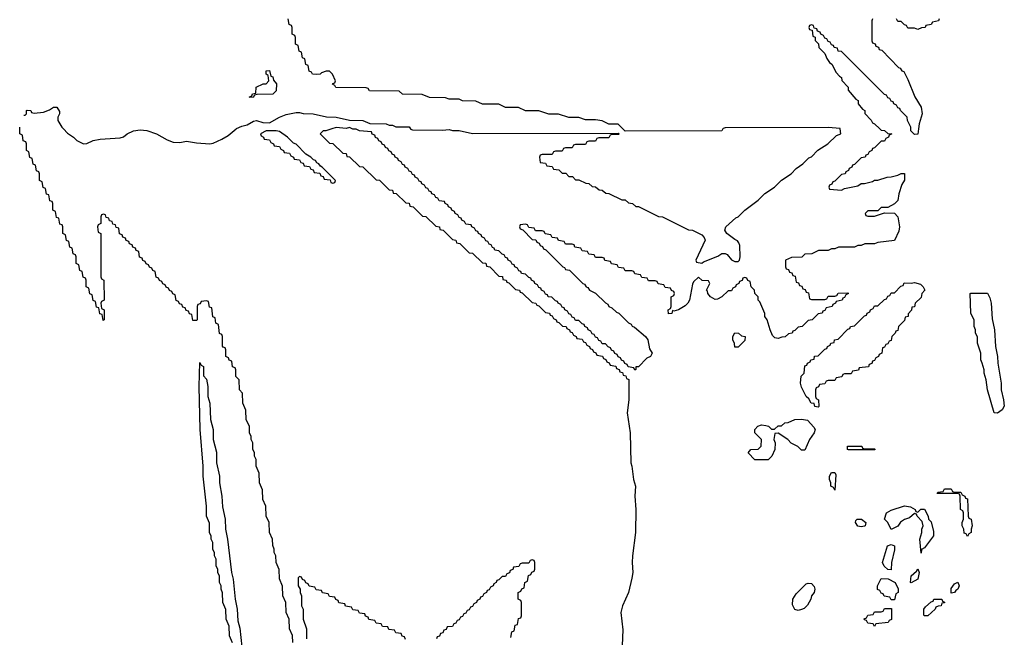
# Model space of a CAD drawing. Header units: inches. Extents: x 2550115 to 2887259, y 311850 to 494471.
# Tile 43 of 115: x 2723906 to 2729831, y 376940 to 380657. Entities that reach past the tile are written whole.
import ezdxf

# ---------------------------------------------------------------- set-up
doc = ezdxf.new("R2010")
doc.units = ezdxf.units.IN
doc.header["$MEASUREMENT"] = 0
doc.layers.add('C7327', color=7, linetype='Continuous')
doc.layers.add('C7328', color=7, linetype='Continuous')

msp = doc.modelspace()

# ---------------------------------------------------------------- linework, layer by layer
at = {"layer": 'C7327', "color": 6}
for points in [[(2725548.8, 376908.9), (2725548, 376950), (2725528.7, 376990), (2725528, 377050), (2725508.7, 377090), (2725508, 377150), (2725488.7, 377190), (2725487.3, 377247.3), (2725468.4, 377291.6), (2725467.3, 377347.3), (2725448.7, 377390), (2725448, 377430), (2725438, 377450), (2725438, 377470), (2725428.4, 377491.6), (2725428, 377530), (2725408.7, 377570), (2725408, 377630), (2725388.7, 377670), (2725388, 377730), (2725368.7, 377770), (2725367.3, 377827.3), (2725348.7, 377870), (2725347.3, 377927.3), (2725328.7, 377970), (2725328, 378010), (2725318, 378030), (2725318, 378050), (2725308.4, 378071.6), (2725308, 378110), (2725298, 378130), (2725298, 378150), (2725288.8, 378168.9), (2725288, 378210), (2725268.8, 378248.9), (2725267.3, 378307.3), (2725248, 378350), (2725246, 378410), (2725228.4, 378428.4), (2725226, 378490), (2725206, 378510), (2725206, 378550), (2725202, 378562), (2725187.3, 378567.3), (2725182, 378602), (2725167.3, 378607.3), (2725162, 378622), (2725146, 378630), (2725146, 378670), (2725142, 378682), (2725130, 378686), (2725127.3, 378692.7), (2725126, 378750), (2725122, 378762), (2725108.4, 378768.4), (2725102, 378822), (2725086, 378830), (2725082, 378862), (2725068.4, 378868.4), (2725062, 378922), (2725047.3, 378927.3), (2725042, 378962), (2725030, 378966), (2724998, 378962), (2724992.7, 378947.3), (2724978, 378942), (2724974, 378930), (2724974, 378850), (2724970, 378846), (2724947.3, 378847.3), (2724942, 378882), (2724927.3, 378887.3), (2724922, 378902), (2724907.3, 378907.3), (2724902, 378922), (2724887.3, 378927.3), (2724882, 378942), (2724867.3, 378947.3), (2724862, 378962), (2724847.3, 378967.3), (2724842, 379002), (2724827.3, 379007.3), (2724822, 379022), (2724807.3, 379027.3), (2724802, 379042), (2724787.3, 379047.3), (2724782, 379062), (2724767.3, 379067.3), (2724762, 379082), (2724747.3, 379087.3), (2724742, 379102), (2724727.3, 379107.3), (2724722, 379142), (2724707.3, 379147.3), (2724702, 379162), (2724687.3, 379167.3), (2724682, 379182), (2724667.3, 379187.3), (2724662, 379202), (2724647.3, 379207.3), (2724642, 379222), (2724627.3, 379227.3), (2724622, 379262), (2724607.3, 379267.3), (2724602, 379282), (2724587.3, 379287.3), (2724582, 379302), (2724567.3, 379307.3), (2724562, 379322), (2724547.3, 379327.3), (2724542, 379342), (2724527.3, 379347.3), (2724522, 379362), (2724507.3, 379367.3), (2724502, 379402), (2724487.3, 379407.3), (2724482, 379422), (2724467.3, 379427.3), (2724462, 379442), (2724447.3, 379447.3), (2724442, 379462), (2724427.3, 379467.3), (2724422, 379482), (2724410, 379486), (2724398, 379482), (2724394, 379470), (2724394, 379430), (2724378, 379422), (2724374, 379410), (2724378, 379378), (2724394, 379370), (2724394, 379110), (2724398, 379098), (2724412, 379090), (2724414, 378970), (2724398, 378962), (2724394, 378950), (2724398, 378918), (2724414, 378910), (2724414, 378850), (2724407.3, 378847.3), (2724402, 378882), (2724387.3, 378887.3), (2724382, 378922), (2724367.3, 378927.3), (2724362, 378962), (2724347.3, 378967.3), (2724342, 379002), (2724327.3, 379007.3), (2724322, 379042), (2724306, 379050), (2724306, 379090), (2724302, 379102), (2724287.3, 379107.3), (2724282, 379142), (2724267.3, 379147.3), (2724262, 379182), (2724246, 379190), (2724246, 379230), (2724242, 379242), (2724227.3, 379247.3), (2724222, 379282), (2724207.3, 379287.3), (2724202, 379322), (2724187.3, 379327.3), (2724182, 379362), (2724166, 379370), (2724166, 379410), (2724162, 379422), (2724147.3, 379427.3), (2724142, 379462), (2724127.3, 379467.3), (2724122, 379502), (2724106, 379510), (2724106, 379550), (2724102, 379562), (2724087.3, 379567.3), (2724082, 379602), (2724067.3, 379607.3), (2724062, 379642), (2724047.3, 379647.3), (2724042, 379682), (2724026, 379690), (2724026, 379730), (2724022, 379742), (2724007.3, 379747.3), (2724002, 379782), (2723987.3, 379787.3), (2723982, 379822), (2723967.3, 379827.3), (2723962, 379862), (2723946, 379870), (2723946, 379910), (2723942, 379922), (2723927.3, 379927.3), (2723922, 379962), (2723906, 379970), (2723906, 380000)], [(2724168.9, 380000), (2724194.6, 379974.6), (2724230, 379950.6), (2724250, 379930.7), (2724290, 379910.8), (2724310, 379911), (2724348, 379930), (2724390, 379938), (2724510, 379945.5), (2724530, 379952.4), (2724552.7, 379970), (2724590, 379988.4), (2724630, 379994), (2724670.2, 379990.2), (2724730, 379970.3), (2724794, 379934), (2724830, 379919.5), (2724870, 379917.6), (2724910, 379926.4), (2724970, 379915.8), (2725050, 379910.3), (2725070, 379913.7), (2725122.3, 379937.7), (2725159.7, 379960.3), (2725207.6, 380000)], [(2725784, 380000), (2725748, 379988), (2725732, 379988), (2725714, 379970), (2725770, 379914), (2725790, 379912), (2725850, 379854), (2725870, 379852), (2725874, 379834), (2725891.2, 379831.1), (2725950, 379774), (2725970, 379772), (2726050, 379694), (2726071.2, 379691.1), (2726130, 379634), (2726150, 379632), (2726154, 379614), (2726171.2, 379611.1), (2726230, 379554), (2726250, 379552), (2726254, 379534), (2726274, 379530), (2726330, 379474), (2726350, 379472), (2726410, 379414), (2726431.2, 379411.1), (2726434, 379394), (2726454, 379390), (2726510, 379334), (2726531.2, 379331.1), (2726534, 379314), (2726554, 379310), (2726610, 379254), (2726630, 379252), (2726690, 379194), (2726711.2, 379191.1), (2726714, 379174), (2726734, 379170), (2726790, 379114), (2726811.2, 379111.1), (2726814, 379094), (2726834, 379090), (2726838, 379078), (2726850, 379074), (2726890, 379034), (2726914, 379030), (2726918, 379018), (2726930, 379014), (2726990, 378954), (2727011.6, 378951.6), (2727018, 378938), (2727030, 378934), (2727070, 378894), (2727094, 378890), (2727098, 378878), (2727110, 378874), (2727118, 378858), (2727134, 378850), (2727138, 378838), (2727150, 378834), (2727172.7, 378812.7), (2727194, 378810), (2727198, 378798), (2727214, 378790), (2727218, 378778), (2727230, 378774), (2727238, 378758), (2727254, 378750), (2727258, 378738), (2727290, 378734), (2727298, 378718), (2727310, 378714), (2727318, 378698), (2727334, 378690), (2727338, 378678), (2727352.7, 378672.7), (2727358, 378658), (2727372.7, 378652.7), (2727378, 378638), (2727412.7, 378632.7), (2727418, 378618), (2727432.7, 378612.7), (2727438, 378598), (2727452.7, 378592.7), (2727458, 378578), (2727492.7, 378572.7), (2727498, 378558), (2727512.7, 378552.7), (2727518, 378538), (2727532.7, 378532.7), (2727538, 378518), (2727552.7, 378512.7), (2727558, 378498), (2727571.6, 378491.6), (2727572.2, 378370), (2727561.7, 378290), (2727579.3, 378170), (2727583, 377990), (2727590.3, 377970), (2727600.4, 377890), (2727612.4, 377850), (2727608.4, 377790), (2727613.7, 377710), (2727611.6, 377571.6), (2727594, 377430), (2727591.2, 377390), (2727594.7, 377330), (2727590, 377295.3), (2727570.3, 377210), (2727533, 377130), (2727523, 377090), (2727534.6, 376985.4), (2727530.4, 376890.4)], [(2729081.3, 380000), (2729090, 379991.3), (2729110.6, 379990.6), (2729130, 379972), (2729154, 379970), (2729138, 379962), (2729134, 379950), (2729118, 379942), (2729110, 379926), (2729090, 379926), (2729050, 379886), (2729038, 379882), (2729034, 379870), (2729018, 379862), (2729010, 379846), (2728998, 379842), (2728994, 379830), (2728970, 379826), (2728930, 379786), (2728918, 379782), (2728914, 379770), (2728898, 379762), (2728894, 379750), (2728878, 379742), (2728874, 379730), (2728850, 379726), (2728810, 379686), (2728798, 379682), (2728792.7, 379667.3), (2728778, 379662), (2728774, 379650), (2728778, 379638), (2728850, 379632), (2728870, 379642), (2728950, 379658), (2728970, 379671), (2728990, 379671), (2729037.2, 379682.8), (2729049.3, 379690.7), (2729069, 379691), (2729126, 379710), (2729150, 379711.3), (2729190, 379722), (2729210, 379731), (2729230.4, 379730.4), (2729230.7, 379690.7), (2729214.8, 379665.2), (2729196, 379610), (2729190, 379568), (2729170, 379548), (2729130, 379526), (2729090, 379526), (2729070, 379506), (2729010, 379506), (2728994, 379490), (2728998, 379478), (2729010, 379474), (2729050, 379474), (2729110, 379494), (2729170, 379492), (2729190.4, 379470.4), (2729200.5, 379410), (2729196.4, 379383.6), (2729170, 379328.7), (2729070, 379315.3), (2729050, 379308.7), (2728991.6, 379308.4), (2728970, 379298), (2728950, 379298), (2728930, 379288.7), (2728832.7, 379287.3), (2728810, 379278), (2728790, 379278), (2728770, 379268.7), (2728712.7, 379267.3), (2728671.6, 379248.4), (2728630, 379246), (2728611.6, 379228.4), (2728550, 379226), (2728514, 379210), (2728514, 379170), (2728518, 379158), (2728532.7, 379152.7), (2728538, 379138), (2728552.7, 379132.7), (2728558, 379118), (2728572.7, 379112.7), (2728578, 379078), (2728592.7, 379072.7), (2728598, 379058), (2728612.7, 379052.7), (2728618, 379038), (2728632.7, 379032.7), (2728638, 379018), (2728652.7, 379012.7), (2728658, 378978), (2728670, 378974), (2728750, 378974), (2728762, 378978), (2728770, 378994), (2728810, 378994), (2728822, 378998), (2728830, 379012), (2728890, 379014), (2728894, 379010), (2728878, 379002), (2728870, 378986), (2728858, 378982), (2728854, 378970), (2728818, 378962), (2728814, 378950), (2728798, 378942), (2728794, 378930), (2728758, 378922), (2728750, 378906), (2728738, 378902), (2728734, 378890), (2728710, 378886), (2728674, 378850), (2728650, 378846), (2728614, 378810), (2728590, 378806), (2728570, 378786), (2728558, 378782), (2728554, 378770), (2728532.7, 378767.3), (2728511.6, 378748.4), (2728492.7, 378747.3), (2728470, 378738), (2728450, 378742), (2728436.5, 378756.5), (2728421.2, 378790), (2728404, 378850), (2728389.3, 378870), (2728389.1, 378889.1), (2728359, 378959), (2728349, 378970), (2728348.7, 378988.7), (2728328.7, 379010), (2728328, 379030), (2728308, 379050), (2728302, 379082), (2728287.3, 379087.3), (2728282, 379102), (2728270, 379106), (2728258, 379102), (2728252.7, 379087.3), (2728238, 379082), (2728234, 379070), (2728218, 379062), (2728214, 379050), (2728198, 379042), (2728190, 379026), (2728170, 379026), (2728131.6, 378988.4), (2728105.4, 378974.6), (2728090, 378973.2), (2728062.7, 378990), (2728046, 379010), (2728044, 379024), (2728038, 379030), (2728058, 379070), (2728050, 379086), (2728011.6, 379088.4), (2727990, 379108), (2727961.1, 379078.9), (2727954.9, 379065.1), (2727936.5, 378970), (2727925.5, 378950), (2727910, 378934.5), (2727870.8, 378910), (2727842, 378902), (2727834, 378906), (2727830, 378888), (2727810, 378886), (2727808.4, 378911.6), (2727822, 378918), (2727826, 378930), (2727826, 378990), (2727842, 378998), (2727846, 379010), (2727842, 379022), (2727827.3, 379027.3), (2727822, 379042), (2727790, 379046), (2727782, 379062), (2727747.3, 379067.3), (2727742, 379082), (2727730, 379086), (2727690, 379086), (2727682, 379102), (2727650, 379106), (2727642, 379122), (2727607.3, 379127.3), (2727602, 379142), (2727590, 379146), (2727550, 379146), (2727542, 379162), (2727510, 379166), (2727502, 379182), (2727467.3, 379187.3), (2727462, 379202), (2727427.3, 379207.3), (2727422, 379222), (2727410, 379226), (2727370, 379226), (2727362, 379242), (2727330, 379246), (2727322, 379262), (2727290, 379266), (2727282, 379282), (2727247.3, 379287.3), (2727242, 379302), (2727230, 379306), (2727190, 379306), (2727182, 379322), (2727147.3, 379327.3), (2727142, 379342), (2727110, 379346), (2727102, 379362), (2727067.3, 379367.3), (2727062, 379382), (2727050, 379386), (2727010, 379386), (2727002, 379402), (2726970, 379406), (2726962, 379422), (2726950, 379426), (2726918, 379422), (2726914, 379410), (2726918, 379398), (2726932.7, 379392.7), (2726990, 379334), (2727012.7, 379332.7), (2727018, 379318), (2727032.7, 379312.7), (2727038, 379298), (2727052.7, 379292.7), (2727058, 379278), (2727072.7, 379272.7), (2727174, 379170), (2727184.7, 379164.7), (2727190, 379154), (2727214, 379150), (2727294, 379070), (2727304.7, 379064.7), (2727314, 379050), (2727324.7, 379044.7), (2727334, 379030), (2727371.2, 379011.1), (2727430, 378952), (2727444.7, 378944.7), (2727451.6, 378931.6), (2727470, 378922), (2727496.9, 378896.9), (2727511, 378891), (2727570, 378832), (2727584.7, 378824.7), (2727591.6, 378811.6), (2727606, 378806), (2727672, 378750), (2727684.7, 378730), (2727696, 378676), (2727711.3, 378650), (2727702, 378630), (2727679.8, 378620.2), (2727630, 378568.7), (2727612.7, 378567.3), (2727612.7, 378552.7), (2727608.4, 378548.4), (2727602, 378562), (2727567.3, 378567.3), (2727562, 378582), (2727547.3, 378587.3), (2727542, 378602), (2727527.3, 378607.3), (2727522, 378622), (2727507.3, 378627.3), (2727502, 378642), (2727487.3, 378647.3), (2727482, 378662), (2727467.3, 378667.3), (2727462, 378682), (2727447.3, 378687.3), (2727430, 378706), (2727410, 378706), (2727402, 378722), (2727390, 378726), (2727382, 378742), (2727370, 378746), (2727362, 378762), (2727350, 378766), (2727342, 378782), (2727326, 378790), (2727322, 378802), (2727306, 378810), (2727302, 378822), (2727290, 378826), (2727270, 378846), (2727250, 378846), (2727242, 378862), (2727230, 378866), (2727222, 378882), (2727210, 378886), (2727202, 378902), (2727186, 378910), (2727182, 378922), (2727170, 378926), (2727162, 378942), (2727146, 378950), (2727142, 378962), (2727130, 378966), (2727107.3, 378987.3), (2727086, 378990), (2727082, 379002), (2727070, 379006), (2727062, 379022), (2727046, 379030), (2727042, 379042), (2727030, 379046), (2727022, 379062), (2727006, 379070), (2727002, 379082), (2726986, 379090), (2726982, 379102), (2726970, 379106), (2726950, 379126), (2726926, 379130), (2726922, 379142), (2726910, 379146), (2726902, 379162), (2726886, 379170), (2726882, 379182), (2726870, 379186), (2726862, 379202), (2726846, 379210), (2726842, 379222), (2726830, 379226), (2726822, 379242), (2726810, 379246), (2726790, 379266), (2726766, 379270), (2726762, 379282), (2726750, 379286), (2726742, 379302), (2726730, 379306), (2726722, 379322), (2726710, 379326), (2726702, 379342), (2726686, 379350), (2726682, 379362), (2726666, 379370), (2726662, 379382), (2726650, 379386), (2726642, 379402), (2726626, 379410), (2726622, 379422), (2726590, 379426), (2726582, 379442), (2726566, 379450), (2726562, 379462), (2726550, 379466), (2726542, 379482), (2726526, 379490), (2726522, 379502), (2726506, 379510), (2726502, 379522), (2726486, 379530), (2726482, 379542), (2726466, 379550), (2726462, 379562), (2726430, 379566), (2726422, 379582), (2726410, 379586), (2726402, 379602), (2726386, 379610), (2726382, 379622), (2726370, 379626), (2726362, 379642), (2726350, 379646), (2726342, 379662), (2726326, 379670), (2726322, 379682), (2726310, 379686), (2726302, 379702), (2726286, 379710), (2726282, 379722), (2726270, 379726), (2726262, 379742), (2726250, 379746), (2726242, 379762), (2726226, 379770), (2726222, 379782), (2726210, 379786), (2726202, 379802), (2726186, 379810), (2726182, 379822), (2726166, 379830), (2726162, 379842), (2726147.3, 379847.3), (2726142, 379862), (2726127.3, 379867.3), (2726122, 379882), (2726107.3, 379887.3), (2726102, 379902), (2726087.3, 379907.3), (2726082, 379922), (2726067.3, 379927.3), (2726062, 379942), (2726047.3, 379947.3), (2726042, 379962), (2726027.3, 379967.3), (2726022, 379982), (2725950, 379988.7), (2725930, 379998), (2725910, 379998), (2725906, 380000)], [(2726256.8, 380000), (2726258, 379998), (2726270, 379994), (2726450, 379991.3), (2726490, 379996), (2726511.2, 379991.1), (2726550, 379990.8), (2726631.6, 379971.6), (2727510, 379974), (2727514, 379970), (2727510, 379966), (2727470, 379966), (2727458, 379962), (2727450, 379946), (2727390, 379946), (2727378, 379942), (2727370, 379926), (2727330, 379926), (2727318, 379922), (2727310, 379906), (2727250, 379906), (2727238, 379902), (2727230, 379886), (2727190, 379886), (2727178, 379882), (2727170, 379866), (2727130, 379866), (2727118, 379862), (2727110, 379846), (2727050, 379846), (2727038, 379842), (2727034, 379830), (2727038, 379798), (2727070, 379794), (2727078, 379778), (2727110, 379774), (2727118, 379758), (2727150, 379754), (2727170, 379734), (2727192.7, 379732.7), (2727210, 379714), (2727232.7, 379712.7), (2727250, 379694), (2727270, 379694), (2727312.7, 379672.7), (2727331.6, 379671.6), (2727350, 379654), (2727371.6, 379651.6), (2727392.7, 379632.7), (2727411.6, 379631.6), (2727432.7, 379612.7), (2727451.6, 379611.6), (2727530, 379572), (2727550, 379572), (2727570, 379554), (2727594, 379550), (2727612.7, 379532.7), (2727630, 379532), (2727750, 379472), (2727774, 379470), (2727930, 379392), (2727954, 379390), (2728010, 379362), (2728025.4, 379345.4), (2728030.7, 379330), (2727974, 379210), (2727978, 379198), (2728010, 379192), (2728020.2, 379199.8), (2728106.6, 379233.4), (2728130, 379250.8), (2728150, 379250.8), (2728163.5, 379243.5), (2728190, 379211), (2728210, 379201), (2728230, 379202), (2728238, 379210), (2728241.2, 379230), (2728238.6, 379298.6), (2728234, 379314), (2728226, 379326), (2728210, 379333.2), (2728161.2, 379370), (2728149.3, 379390), (2728154, 379410), (2728215.5, 379464.5), (2728230, 379471.3), (2728269.3, 379510.7), (2728350, 379571.3), (2728389.2, 379610.8), (2728448, 379650), (2728489.1, 379690.9), (2728548, 379730), (2728578, 379762), (2728618, 379790), (2728653.6, 379826.4), (2728670, 379832), (2728708.8, 379871.1), (2728768, 379910), (2728820.2, 379959.8), (2728846, 379970), (2728842.2, 380000)], [(2728136.9, 380000), (2728130, 379988), (2727550, 379986), (2727535.5, 380000)], [(2729314.5, 380000), (2729310, 379968.7), (2729290, 379966), (2729269.1, 379989.1), (2729268.5, 380000)], [(2725187.3, 376907.3), (2725168.8, 376948.9), (2725167.3, 377007.3), (2725148.7, 377050), (2725147.3, 377107.3), (2725128.7, 377150), (2725127.3, 377207.3), (2725118, 377230), (2725118, 377250), (2725108.8, 377268.9), (2725107.3, 377307.3), (2725098, 377330), (2725098, 377350), (2725088.8, 377368.9), (2725088, 377410), (2725078, 377430), (2725078, 377450), (2725068.8, 377468.9), (2725068, 377510), (2725058, 377530), (2725058, 377550), (2725048.8, 377568.9), (2725047.3, 377627.3), (2725029.4, 377669.4), (2725029.1, 377729.1), (2725009.5, 377909.5), (2725009.3, 377970), (2724992.7, 378190), (2724985.2, 378450), (2724990, 378594), (2724998, 378578), (2725012, 378570), (2725012.7, 378512.7), (2725030, 378494), (2725037.3, 378450), (2725038.8, 378390), (2725050.6, 378349.4), (2725054.8, 378250), (2725070.6, 378190), (2725070.7, 378130), (2725090, 378054), (2725090.6, 377990), (2725107.7, 377910), (2725107.7, 377870), (2725123, 377790), (2725126, 377726), (2725141.6, 377650), (2725144.9, 377590), (2725157.1, 377530), (2725180.5, 377330), (2725190.4, 377290), (2725202, 377170), (2725214.4, 377110), (2725219.1, 377039.1), (2725230, 376994), (2725242, 376882)], [(2726862, 376938), (2726867.3, 376972.7), (2726882, 376978), (2726887.3, 377012.7), (2726902, 377018), (2726907.3, 377052.7), (2726922, 377058), (2726926, 377070), (2726926, 377150), (2726922, 377162), (2726906, 377170), (2726906, 377210), (2726922, 377218), (2726927.3, 377232.7), (2726942, 377238), (2726946, 377270), (2726962, 377278), (2726967.3, 377312.7), (2726982, 377318), (2726987.3, 377332.7), (2727002, 377338), (2727006, 377350), (2727006, 377390), (2727002, 377402), (2726990, 377406), (2726978, 377402), (2726970, 377386), (2726930, 377386), (2726918, 377382), (2726910, 377366), (2726878, 377362), (2726872.7, 377347.3), (2726858, 377342), (2726852.7, 377327.3), (2726838, 377322), (2726830, 377306), (2726810, 377306), (2726790, 377286), (2726778, 377282), (2726774, 377270), (2726758, 377262), (2726754, 377250), (2726738, 377242), (2726730, 377226), (2726718, 377222), (2726714, 377210), (2726698, 377202), (2726690, 377186), (2726678, 377182), (2726674, 377170), (2726658, 377162), (2726654, 377150), (2726638, 377142), (2726630, 377126), (2726618, 377122), (2726610, 377106), (2726598, 377102), (2726590, 377086), (2726578, 377082), (2726570, 377066), (2726558, 377062), (2726550, 377046), (2726538, 377042), (2726530, 377026), (2726518, 377022), (2726510, 377006), (2726478, 377002), (2726472.7, 376987.3), (2726458, 376982), (2726452.7, 376967.3), (2726438, 376962), (2726432.7, 376947.3), (2726418, 376942), (2726414, 376930)], [(2726227.3, 376927.3), (2726222, 376942), (2726207.3, 376947.3), (2726202, 376962), (2726170, 376966), (2726162, 376982), (2726127.3, 376987.3), (2726122, 377002), (2726090, 377006), (2726082, 377022), (2726050, 377026), (2726042, 377042), (2726007.3, 377047.3), (2726002, 377062), (2725987.3, 377067.3), (2725982, 377082), (2725950, 377086), (2725942, 377102), (2725910, 377106), (2725902, 377122), (2725867.3, 377127.3), (2725862, 377142), (2725827.3, 377147.3), (2725822, 377162), (2725807.3, 377167.3), (2725802, 377182), (2725770, 377186), (2725762, 377202), (2725727.3, 377207.3), (2725722, 377222), (2725690, 377226), (2725682, 377242), (2725647.3, 377247.3), (2725642, 377262), (2725627.3, 377267.3), (2725622, 377282), (2725607.3, 377287.3), (2725602, 377302), (2725590, 377306), (2725582, 377298), (2725582, 377250), (2725594, 377230), (2725594, 377210), (2725602, 377190), (2725602, 377130), (2725612, 377110), (2725612, 377050), (2725631.3, 376991.3), (2725632, 376930)]]:
    msp.add_lwpolyline(points, dxfattribs=at)
for points in [[(2725450, 379988.7), (2725390, 379988), (2725354, 379970), (2725358, 379958), (2725374, 379950), (2725378, 379938), (2725410, 379934), (2725418, 379918), (2725434, 379910), (2725438, 379898), (2725470, 379894), (2725478, 379878), (2725494, 379870), (2725498, 379858), (2725530, 379854), (2725538, 379838), (2725554, 379830), (2725558, 379818), (2725590, 379814), (2725598, 379798), (2725612.7, 379792.7), (2725618, 379778), (2725650, 379774), (2725658, 379758), (2725672.7, 379752.7), (2725678, 379738), (2725712.7, 379732.7), (2725718, 379718), (2725732.7, 379712.7), (2725738, 379698), (2725774, 379694), (2725778, 379678), (2725790, 379674), (2725802, 379678), (2725806, 379690), (2725726, 379770), (2725715.3, 379775.3), (2725706, 379790), (2725694.6, 379794.6), (2725686, 379810), (2725673.6, 379813.6), (2725658, 379830), (2725628.7, 379848.7), (2725570, 379908), (2725553.6, 379913.6), (2725518, 379950), (2725470, 379984)], [(2728710, 378326), (2728690, 378328.7), (2728687.3, 378347.3), (2728668.7, 378350), (2728654.6, 378374.6), (2728638, 378390), (2728610, 378446), (2728604, 378470), (2728608.8, 378511.1), (2728626, 378530), (2728630, 378574), (2728642, 378578), (2728646, 378590), (2728662, 378598), (2728666, 378610), (2728686, 378614), (2728688.8, 378631.1), (2728710, 378634), (2728750, 378674), (2728762, 378678), (2728766, 378690), (2728782, 378698), (2728786, 378710), (2728806, 378714), (2728808.8, 378731.1), (2728830, 378734), (2728890, 378794), (2728902, 378798), (2728906, 378810), (2728930, 378814), (2728990, 378874), (2729002, 378878), (2729006, 378890), (2729022, 378898), (2729026, 378910), (2729042, 378918), (2729050, 378934), (2729070, 378934), (2729110, 378974), (2729122, 378978), (2729130, 378994), (2729142, 378998), (2729150, 379014), (2729170, 379014), (2729207.3, 379052.7), (2729222, 379058), (2729227.3, 379072.7), (2729270, 379071.3), (2729290, 379076), (2729326, 379066), (2729342, 379050), (2729352, 379030), (2729334, 379010), (2729330, 378986), (2729294, 378950), (2729291.2, 378928.9), (2729274, 378926), (2729271.6, 378908.4), (2729252.7, 378887.3), (2729252, 378870), (2729234, 378866), (2729230, 378846), (2729194, 378810), (2729190, 378786), (2729178, 378782), (2729174, 378770), (2729154, 378750), (2729150, 378726), (2729138, 378722), (2729130, 378706), (2729118, 378702), (2729110, 378686), (2729098, 378682), (2729094, 378650), (2729078, 378642), (2729074, 378630), (2729058, 378622), (2729050, 378606), (2729038, 378602), (2729032.7, 378587.3), (2729018, 378582), (2729012.7, 378567.3), (2728958, 378562), (2728952.7, 378547.3), (2728918, 378542), (2728910, 378526), (2728870, 378526), (2728858, 378522), (2728852.7, 378507.3), (2728818, 378502), (2728810, 378486), (2728770, 378486), (2728758, 378482), (2728750, 378466), (2728718, 378462), (2728712.7, 378447.3), (2728698, 378442), (2728694, 378430), (2728694, 378390), (2728698, 378378), (2728712, 378370), (2728714, 378330)], [(2729790, 378289.3), (2729768.7, 378290), (2729729, 378430), (2729722, 378490), (2729709, 378530), (2729708.7, 378550), (2729698, 378590), (2729689.2, 378610), (2729688.7, 378650), (2729669, 378710), (2729668.4, 378748.4), (2729658, 378770), (2729658, 378790), (2729649, 378810), (2729648.4, 378848.4), (2729629, 378890), (2729626, 379010), (2729628.8, 379011.1), (2729730, 379011), (2729743.6, 378983.6), (2729750.8, 378950), (2729756.9, 378856.9), (2729770.8, 378790), (2729778, 378690), (2729790.6, 378630.6), (2729791, 378590), (2729810.8, 378470), (2729811, 378430), (2729826, 378370), (2729830.6, 378330.6), (2729818, 378310)], [(2728210, 378686), (2728207.3, 378707.3), (2728198, 378730), (2728198, 378750), (2728210, 378772), (2728231.2, 378771.1), (2728250, 378754), (2728272, 378750), (2728270, 378726), (2728230, 378686)], [(2728610, 378066), (2728588.4, 378088.4), (2728549.1, 378109.1), (2728528, 378130), (2728470, 378168), (2728450, 378166), (2728444.7, 378130), (2728451, 378110), (2728450.7, 378069.3), (2728430.8, 378029.2), (2728410, 378008), (2728330, 378009), (2728289, 378050), (2728306, 378070), (2728350, 378072), (2728368, 378090), (2728368.7, 378130), (2728328.7, 378170), (2728329.1, 378190.9), (2728348, 378210), (2728370, 378218.8), (2728395.3, 378215.3), (2728410.9, 378210.9), (2728430, 378192), (2728447.3, 378192.7), (2728470, 378212), (2728490, 378212), (2728510, 378231.3), (2728530, 378232), (2728570, 378251.3), (2728610, 378252), (2728646, 378246), (2728685.4, 378205.4), (2728692, 378190), (2728686, 378170), (2728658, 378130), (2728630, 378066)], [(2728990, 378074), (2729050, 378074), (2729054, 378070), (2729050, 378068), (2728892.7, 378067.3), (2728888, 378070), (2728888, 378090), (2728970.9, 378090.9), (2728974, 378090), (2728978, 378078)], [(2728810, 377826), (2728802, 377842), (2728786, 377850), (2728786, 377870), (2728778, 377890), (2728778, 377910), (2728790, 377932), (2728810, 377932), (2728816.9, 377916.9)], [(2729530, 377814), (2729570, 377814), (2729578, 377798), (2729594, 377790), (2729598, 377778), (2729610, 377774), (2729614, 377670), (2729618, 377658), (2729632, 377650), (2729638, 377610), (2729631.3, 377590), (2729632, 377570), (2729618, 377562), (2729610, 377546), (2729602, 377562), (2729590, 377566), (2729588, 377590), (2729578, 377610), (2729578, 377630), (2729586, 377650), (2729586, 377690), (2729582, 377702), (2729568, 377710), (2729566, 377790), (2729562, 377802), (2729550, 377806), (2729426, 377806), (2729430, 377814), (2729462, 377818), (2729470, 377834), (2729510, 377834), (2729518, 377818)], [(2729310, 377694), (2729328.4, 377711.6), (2729351.2, 377711.1), (2729372, 377670), (2729374, 377650), (2729390, 377634), (2729403.6, 377576.4), (2729404.7, 377550), (2729350, 377478), (2729331.6, 377468.4), (2729330, 377446), (2729322, 377530), (2729335.3, 377570), (2729335.3, 377590), (2729342, 377610), (2729336.4, 377636.4), (2729306, 377670), (2729302, 377682), (2729290, 377686), (2729260.7, 377659.3), (2729230.9, 377649.1), (2729206.4, 377633.6), (2729190, 377608), (2729150, 377588.7), (2729129, 377630), (2729109, 377650), (2729122, 377690), (2729150, 377706), (2729230, 377731.3), (2729266, 377726), (2729294, 377710), (2729298, 377698)], [(2728970, 377604), (2728949.3, 377609.3), (2728935.3, 377630), (2728938, 377642), (2728946, 377650), (2728972, 377650), (2728998, 377630), (2728994, 377610), (2728990, 377608)], [(2729150, 377346), (2729128.8, 377348.9), (2729108.7, 377368.7), (2729098, 377390), (2729128, 377490), (2729150, 377498), (2729170.7, 377490), (2729170, 377466), (2729151.2, 377391.1)], [(2729270, 377268.7), (2729266, 377270), (2729269.3, 377310), (2729302, 377338), (2729310, 377352), (2729318, 377330), (2729311, 377290)], [(2729150, 377166), (2729142, 377182), (2729107.3, 377187.3), (2729102, 377202), (2729090, 377206), (2729082, 377222), (2729068.4, 377228.4), (2729068, 377250), (2729090, 377294), (2729132, 377292), (2729174, 377270), (2729191.6, 377231.6), (2729192, 377210), (2729178, 377202), (2729170, 377166)], [(2728590, 377102), (2728570, 377108), (2728555.3, 377135.3), (2728559, 377170), (2728578.6, 377201.4), (2728639, 377261), (2728650, 377266), (2728670, 377264.7), (2728686.4, 377246.4), (2728690.8, 377230), (2728686, 377210), (2728671.3, 377190), (2728666, 377170), (2728646, 377134), (2728626, 377114), (2728610, 377108)], [(2729510, 377206), (2729510, 377234), (2729530, 377262), (2729551.6, 377271.6), (2729558, 377250), (2729550.6, 377229.4), (2729538, 377222), (2729530, 377208.7)], [(2729350, 377068.7), (2729347.3, 377072.7), (2729346, 377110), (2729356.4, 377123.6), (2729390, 377154), (2729402, 377158), (2729406, 377170), (2729454, 377170), (2729458, 377158), (2729471.6, 377151.6), (2729470, 377148), (2729454, 377146), (2729450, 377128.7), (2729432, 377128), (2729418, 377122), (2729414, 377110), (2729370, 377069)], [(2729050, 377006), (2729042, 377022), (2729010, 377026), (2729002, 377042), (2728990, 377046), (2728988, 377052), (2729002, 377058), (2729010, 377074), (2729042, 377078), (2729050, 377094), (2729090, 377094), (2729102, 377098), (2729110, 377114), (2729152.7, 377112.7), (2729152, 377048), (2729138, 377042), (2729131.6, 377028.4), (2729058, 377022)]]:
    msp.add_lwpolyline(points, close=True, dxfattribs=at)
at = {"layer": 'C7328', "color": 6}
for points in [[(2727535.5, 380000), (2727507.3, 380027.3), (2727450, 380028), (2727410, 380048), (2727370, 380055.3), (2727310, 380055.3), (2727270, 380069), (2727209.3, 380069.3), (2727148.8, 380088.9), (2727090, 380089), (2727030, 380108.7), (2726950, 380109), (2726908.4, 380128.4), (2726830, 380128.7), (2726790, 380148), (2726690, 380148.7), (2726650, 380166), (2726570, 380168), (2726550, 380178), (2726490, 380178), (2726467.3, 380187.3), (2726371.6, 380188.4), (2726327.3, 380207.3), (2726210, 380208), (2726190, 380226), (2726010, 380228), (2726002, 380242), (2725990, 380246), (2725808.4, 380248.4), (2725802, 380262), (2725788.7, 380268.7), (2725790, 380274), (2725802, 380278), (2725806, 380290), (2725788.8, 380328.9), (2725770, 380348), (2725750, 380348), (2725722, 380338), (2725714, 380330), (2725690, 380328), (2725668.4, 380328.4), (2725662, 380342), (2725647.3, 380347.3), (2725642, 380382), (2725627.3, 380387.3), (2725622, 380422), (2725607.3, 380427.3), (2725602, 380462), (2725587.3, 380467.3), (2725582, 380502), (2725566, 380510), (2725566, 380550), (2725562, 380562), (2725546, 380570), (2725546, 380610), (2725542, 380622), (2725527.3, 380627.3), (2725522, 380662)], [(2729038, 380662), (2729034, 380650), (2729034, 380530), (2729038, 380518), (2729052.7, 380512.7), (2729058, 380498), (2729072.7, 380492.7), (2729078, 380478), (2729092.7, 380472.7), (2729194, 380370), (2729204.7, 380364.7), (2729214, 380350), (2729225.4, 380345.4), (2729250, 380298), (2729293, 380193), (2729331, 380130), (2729336, 380090), (2729318.8, 380030), (2729314.5, 380000)], [(2729438, 380662), (2729434, 380650), (2729398, 380642), (2729390, 380628), (2729358, 380622), (2729354, 380610), (2729332, 380608), (2729310, 380598), (2729290, 380606), (2729250, 380606), (2729242, 380622), (2729230, 380626), (2729210, 380646), (2729190, 380646), (2729182, 380662)], [(2729268.5, 380000), (2729268, 380010), (2729248, 380050), (2729246, 380070), (2729206, 380110), (2729202, 380122), (2729190, 380126), (2729182, 380142), (2729166, 380150), (2729162, 380162), (2729150, 380166), (2729142, 380182), (2729130, 380186), (2729122, 380202), (2729110, 380206), (2728850, 380466), (2728830, 380468), (2728826, 380486), (2728806, 380490), (2728802, 380502), (2728790, 380506), (2728782, 380522), (2728770, 380526), (2728762, 380542), (2728750, 380546), (2728742, 380562), (2728726, 380570), (2728722, 380582), (2728707.3, 380587.3), (2728702, 380602), (2728686, 380606), (2728682, 380622), (2728670, 380626), (2728658, 380622), (2728654, 380610), (2728658, 380598), (2728674, 380594), (2728678, 380558), (2728692, 380552), (2728692.7, 380532.7), (2728711.6, 380511.6), (2728714, 380490), (2728750, 380454), (2728763.6, 380423.6), (2728779.6, 380399.6), (2728792, 380390), (2728819.6, 380339.6), (2728838, 380318), (2728851.3, 380310), (2728852, 380292), (2728890.8, 380250.8), (2728892, 380232), (2728938, 380178), (2728950.6, 380170.6), (2728952, 380150), (2728978, 380118), (2728991, 380110), (2728991.6, 380091.6), (2729030, 380052), (2729036.9, 380036.9), (2729050, 380031), (2729081.3, 380000)], [(2723930, 380082), (2723938, 380082), (2723946, 380090), (2723946, 380110), (2723950, 380112), (2723974, 380110), (2723978, 380098), (2723994, 380094), (2724050, 380101), (2724085.2, 380114.8), (2724110, 380131.3), (2724130, 380131.3), (2724145.4, 380105.4), (2724146, 380090), (2724136, 380070), (2724134.8, 380050), (2724158.8, 380010), (2724168.9, 380000)], [(2725207.6, 380000), (2725210, 380002), (2725242.9, 380017.1), (2725275.5, 380024.5), (2725312.9, 380047.1), (2725330, 380050.7), (2725370, 380038.8), (2725410, 380037.3), (2725470, 380070.6), (2725510, 380086.8), (2725570, 380098), (2725590, 380098), (2725611.6, 380091.6), (2725670.9, 380090.9), (2725751.6, 380071.6), (2725810, 380071.3), (2725890, 380052), (2725970.9, 380050.9), (2726012.7, 380032.7), (2726110.9, 380030.9), (2726130, 380022), (2726150, 380022), (2726170, 380012), (2726250, 380011.3), (2726256.8, 380000)], [(2723906, 380000), (2723906, 380010)], [(2725906, 380000), (2725890, 380008), (2725870, 380002), (2725810, 380008.7), (2725784, 380000)], [(2728842.2, 380000), (2728842, 380002), (2728770, 380008), (2728150, 380006), (2728138, 380002), (2728136.9, 380000)]]:
    msp.add_lwpolyline(points, dxfattribs=at)
msp.add_lwpolyline([(2725310, 380188.7), (2725286, 380190), (2725302, 380198), (2725306, 380210), (2725326, 380214), (2725328.7, 380250), (2725371.6, 380271.6), (2725388.4, 380271.6), (2725406, 380290), (2725402, 380322), (2725389.1, 380329.1), (2725389, 380350), (2725410, 380352), (2725418, 380318), (2725430, 380314), (2725432.7, 380292.7), (2725451.2, 380271.1), (2725450, 380228), (2725430, 380208), (2725332.7, 380207.3), (2725318, 380202)], close=True, dxfattribs=at)

doc.saveas('drawing.dxf')
